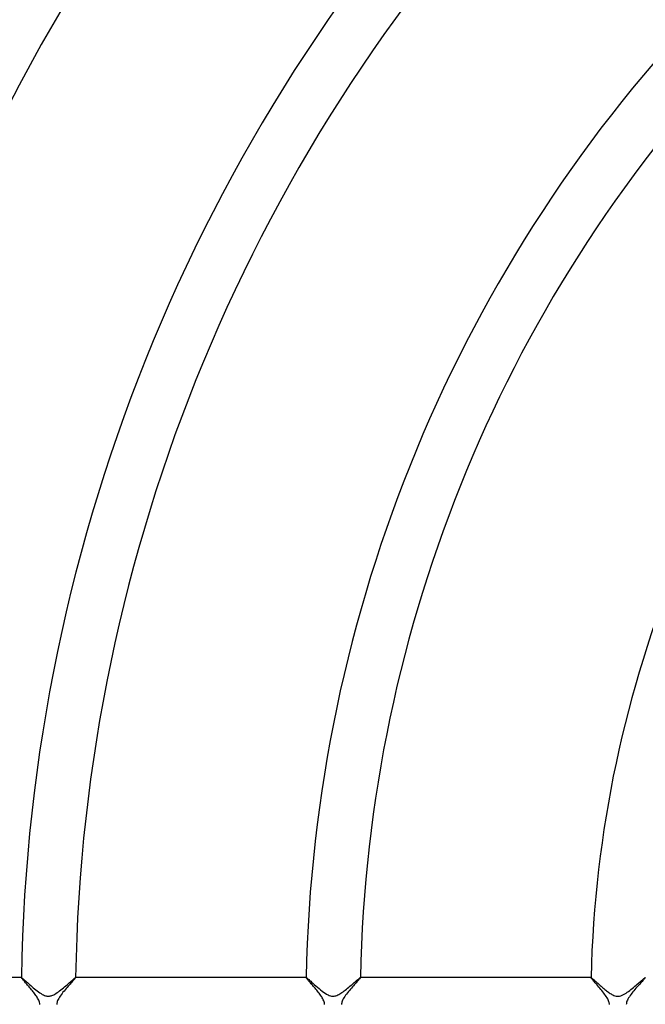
# Model space of a CAD drawing. Header units: millimetres. Extents: x -385 to 385, y -385 to 385.
# Tile 63 of 113: x -128 to -82, y 0 to 73. Entities that reach past the tile are written whole.
import ezdxf

# ---------------------------------------------------------------- set-up
doc = ezdxf.new("R2010")
doc.units = ezdxf.units.MM
doc.layers.add('HIDDEN', color=7, linetype='Continuous')
doc.layers.add('THICK', color=7, linetype='Continuous')

msp = doc.modelspace()

# ---------------------------------------------------------------- linework, layer by layer
at = {"layer": 'HIDDEN'}
for p, q in [((-127.984, 1.999), (-127.983, 2)), ((-127.982, 2), (-127.984, 2)), ((-127.984, 1.998), (-127.984, 1.999)), ((-127.984, 1.999), (-127.984, 1.999)), ((-127.984, 1.997), (-127.984, 1.998)), ((-127.983, 2), (-127.983, 2)), ((-127.983, 2), (-127.982, 2)), ((-127.982, 2), (-127.972, 1.996)), ((-127.972, 1.996), (-127.953, 1.984)), ((-127.953, 1.984), (-127.927, 1.964)), ((-127.927, 1.964), (-127.893, 1.936)), ((-127.893, 1.936), (-127.851, 1.901)), ((-127.851, 1.901), (-127.802, 1.858)), ((-127.802, 1.858), (-127.746, 1.809)), ((-127.746, 1.809), (-127.684, 1.754)), ((-127.684, 1.754), (-127.615, 1.694)), ((-127.615, 1.694), (-127.541, 1.628)), ((-127.541, 1.628), (-127.462, 1.558)), ((-127.462, 1.558), (-127.378, 1.484)), ((-127.378, 1.484), (-127.29, 1.407)), ((-124.705, 1.397), (-124.617, 1.473)), ((-124.617, 1.473), (-124.531, 1.547)), ((-124.531, 1.547), (-124.448, 1.619)), ((-124.448, 1.619), (-124.368, 1.688)), ((-124.368, 1.688), (-124.294, 1.753)), ((-124.294, 1.753), (-124.225, 1.812)), ((-124.225, 1.812), (-124.163, 1.865)), ((-124.163, 1.865), (-124.108, 1.911)), ((-124.108, 1.911), (-124.062, 1.949)), ((-124.062, 1.949), (-124.026, 1.977)), ((-124.026, 1.977), (-124, 1.994)), ((-124, 1.994), (-123.986, 2)), ((-123.984, 2), (-123.986, 2)), ((-123.986, 2), (-123.986, 2)), ((-123.986, 2), (-123.985, 2)), ((-123.985, 2), (-123.985, 1.999)), ((-123.985, 1.999), (-123.984, 1.999)), ((-123.984, 1.999), (-123.984, 1.998)), ((-123.984, 1.998), (-123.984, 1.997)), ((-106.981, 1.999), (-106.98, 2)), ((-106.979, 2), (-106.981, 2)), ((-106.981, 1.998), (-106.981, 1.999)), ((-106.981, 1.999), (-106.981, 1.999)), ((-106.981, 1.997), (-106.981, 1.998)), ((-106.98, 2), (-106.98, 2)), ((-106.98, 2), (-106.979, 2)), ((-106.979, 2), (-106.965, 1.994)), ((-106.965, 1.994), (-106.94, 1.976)), ((-106.94, 1.976), (-106.902, 1.946)), ((-106.902, 1.946), (-106.854, 1.906)), ((-106.854, 1.906), (-106.795, 1.854)), ((-106.795, 1.854), (-106.726, 1.794)), ((-106.726, 1.794), (-106.648, 1.724)), ((-106.648, 1.724), (-106.561, 1.647)), ((-106.561, 1.647), (-106.467, 1.564)), ((-106.467, 1.564), (-106.367, 1.475)), ((-106.367, 1.475), (-106.26, 1.382)), ((-103.668, 1.427), (-103.587, 1.497)), ((-103.587, 1.497), (-103.51, 1.564)), ((-103.51, 1.564), (-103.435, 1.628)), ((-103.435, 1.628), (-103.364, 1.69)), ((-103.364, 1.69), (-103.297, 1.747)), ((-103.297, 1.747), (-103.235, 1.801)), ((-103.235, 1.801), (-103.178, 1.85)), ((-103.178, 1.85), (-103.127, 1.893)), ((-103.127, 1.893), (-103.082, 1.93)), ((-103.082, 1.93), (-103.045, 1.96)), ((-103.045, 1.96), (-103.015, 1.982)), ((-103.015, 1.982), (-102.995, 1.995)), ((-102.995, 1.995), (-102.983, 2)), ((-102.981, 2), (-102.983, 2)), ((-102.983, 2), (-102.982, 2)), ((-102.982, 2), (-102.982, 2)), ((-102.982, 2), (-102.981, 1.999)), ((-102.981, 1.999), (-102.981, 1.999)), ((-102.981, 1.999), (-102.981, 1.998)), ((-102.981, 1.998), (-102.981, 1.997)), ((-85.974, 2), (-85.977, 2)), ((-85.977, 1.998), (-85.976, 1.999)), ((-85.977, 1.997), (-85.977, 1.998)), ((-85.976, 1.999), (-85.976, 2)), ((-85.976, 2), (-85.975, 2)), ((-85.976, 1.999), (-85.976, 1.999)), ((-85.975, 2), (-85.974, 2)), ((-85.974, 2), (-85.967, 1.997)), ((-85.967, 1.997), (-85.954, 1.99)), ((-85.954, 1.99), (-85.937, 1.977)), ((-85.937, 1.977), (-85.915, 1.96)), ((-85.915, 1.96), (-85.888, 1.938)), ((-85.888, 1.938), (-85.857, 1.912)), ((-85.857, 1.912), (-85.821, 1.881)), ((-85.821, 1.881), (-85.782, 1.847)), ((-85.782, 1.847), (-85.74, 1.809)), ((-85.74, 1.809), (-85.694, 1.768)), ((-85.694, 1.768), (-85.644, 1.724)), ((-85.644, 1.724), (-85.592, 1.678)), ((-85.592, 1.678), (-85.537, 1.629)), ((-85.537, 1.629), (-85.48, 1.578)), ((-85.48, 1.578), (-85.42, 1.525)), ((-85.42, 1.525), (-85.358, 1.47)), ((-85.358, 1.47), (-85.294, 1.414)), ((-82.659, 1.434), (-82.569, 1.51)), ((-82.569, 1.51), (-82.484, 1.583)), ((-82.484, 1.583), (-82.403, 1.653)), ((-82.403, 1.653), (-82.327, 1.718)), ((-82.327, 1.718), (-82.257, 1.779)), ((-82.257, 1.779), (-82.193, 1.834)), ((-82.193, 1.834), (-82.136, 1.882)), ((-82.136, 1.882), (-82.086, 1.923)), ((-82.086, 1.923), (-82.045, 1.956)), ((-82.045, 1.956), (-82.013, 1.98)), ((-82.013, 1.98), (-81.99, 1.995)), ((-81.99, 1.995), (-81.978, 2)), ((-81.976, 2), (-81.978, 2)), ((-81.978, 2), (-81.977, 2)), ((-81.977, 2), (-81.977, 2)), ((-81.977, 2), (-81.976, 1.999)), ((-81.976, 1.999), (-81.976, 1.999)), ((-81.976, 1.999), (-81.976, 1.998)), ((-81.976, 1.998), (-81.976, 1.997)), ((-127.29, 1.407), (-127.198, 1.327)), ((-127.198, 1.327), (-127.103, 1.246)), ((-127.103, 1.246), (-127.007, 1.166)), ((-127.007, 1.166), (-126.911, 1.088)), ((-126.911, 1.088), (-126.815, 1.012)), ((-126.815, 1.012), (-126.719, 0.94)), ((-126.719, 0.94), (-126.625, 0.874)), ((-126.625, 0.874), (-126.532, 0.813)), ((-126.532, 0.813), (-126.441, 0.759)), ((-126.441, 0.759), (-126.356, 0.715)), ((-125.674, 0.7), (-125.6, 0.735)), ((-125.6, 0.735), (-125.518, 0.78)), ((-125.518, 0.78), (-125.433, 0.832)), ((-125.433, 0.832), (-125.345, 0.89)), ((-125.345, 0.89), (-125.256, 0.954)), ((-125.256, 0.954), (-125.165, 1.022)), ((-125.165, 1.022), (-125.073, 1.094)), ((-125.073, 1.094), (-124.98, 1.168)), ((-124.98, 1.168), (-124.888, 1.244)), ((-124.888, 1.244), (-124.796, 1.32)), ((-124.796, 1.32), (-124.705, 1.397)), ((-106.26, 1.382), (-106.148, 1.285)), ((-106.148, 1.285), (-106.035, 1.19)), ((-106.035, 1.19), (-105.92, 1.096)), ((-105.92, 1.096), (-105.806, 1.006)), ((-105.806, 1.006), (-105.693, 0.922)), ((-105.693, 0.922), (-105.581, 0.845)), ((-105.581, 0.845), (-105.473, 0.778)), ((-105.473, 0.778), (-105.371, 0.723)), ((-104.645, 0.713), (-104.572, 0.749)), ((-104.572, 0.749), (-104.498, 0.791)), ((-104.498, 0.791), (-104.422, 0.839)), ((-104.422, 0.839), (-104.343, 0.892)), ((-104.343, 0.892), (-104.262, 0.949)), ((-104.262, 0.949), (-104.179, 1.011)), ((-104.179, 1.011), (-104.095, 1.075)), ((-104.095, 1.075), (-104.009, 1.143)), ((-104.009, 1.143), (-103.923, 1.213)), ((-103.923, 1.213), (-103.837, 1.285)), ((-103.837, 1.285), (-103.752, 1.357)), ((-103.752, 1.357), (-103.668, 1.427)), ((-85.294, 1.414), (-85.228, 1.356)), ((-85.228, 1.356), (-85.162, 1.299)), ((-85.162, 1.299), (-85.095, 1.242)), ((-85.095, 1.242), (-85.027, 1.185)), ((-85.027, 1.185), (-84.96, 1.129)), ((-84.96, 1.129), (-84.892, 1.075)), ((-84.892, 1.075), (-84.825, 1.022)), ((-84.825, 1.022), (-84.759, 0.971)), ((-84.759, 0.971), (-84.693, 0.923)), ((-84.693, 0.923), (-84.628, 0.877)), ((-84.628, 0.877), (-84.564, 0.834)), ((-84.564, 0.834), (-84.501, 0.795)), ((-84.501, 0.795), (-84.437, 0.758)), ((-84.437, 0.758), (-84.367, 0.721)), ((-83.684, 0.695), (-83.585, 0.742)), ((-83.585, 0.742), (-83.49, 0.796)), ((-83.49, 0.796), (-83.398, 0.853)), ((-83.398, 0.853), (-83.31, 0.914)), ((-83.31, 0.914), (-83.22, 0.979)), ((-83.22, 0.979), (-83.127, 1.049)), ((-83.127, 1.049), (-83.034, 1.122)), ((-83.034, 1.122), (-82.939, 1.199)), ((-82.939, 1.199), (-82.845, 1.276)), ((-82.845, 1.276), (-82.751, 1.355)), ((-82.751, 1.355), (-82.659, 1.434)), ((-126.356, 0.715), (-126.279, 0.682)), ((-126.279, 0.682), (-126.211, 0.658)), ((-126.211, 0.658), (-126.15, 0.642)), ((-126.15, 0.642), (-126.097, 0.632)), ((-126.097, 0.632), (-126.048, 0.626)), ((-126.048, 0.626), (-125.999, 0.624)), ((-125.999, 0.624), (-125.949, 0.626)), ((-125.949, 0.626), (-125.9, 0.632)), ((-125.9, 0.632), (-125.85, 0.641)), ((-125.85, 0.641), (-125.798, 0.654)), ((-125.798, 0.654), (-125.74, 0.673)), ((-125.74, 0.673), (-125.674, 0.7)), ((-105.371, 0.723), (-105.28, 0.683)), ((-105.28, 0.683), (-105.198, 0.654)), ((-105.198, 0.654), (-105.125, 0.637)), ((-105.125, 0.637), (-105.058, 0.627)), ((-105.058, 0.627), (-104.991, 0.625)), ((-104.991, 0.625), (-104.923, 0.629)), ((-104.923, 0.629), (-104.855, 0.64)), ((-104.855, 0.64), (-104.786, 0.658)), ((-104.786, 0.658), (-104.716, 0.682)), ((-104.716, 0.682), (-104.645, 0.713)), ((-84.367, 0.721), (-84.293, 0.688)), ((-84.293, 0.688), (-84.214, 0.659)), ((-84.214, 0.659), (-84.131, 0.638)), ((-84.131, 0.638), (-84.047, 0.626)), ((-84.047, 0.626), (-83.962, 0.625)), ((-83.962, 0.625), (-83.874, 0.636)), ((-83.874, 0.636), (-83.782, 0.659)), ((-83.782, 0.659), (-83.684, 0.695))]:
    msp.add_line(p, q, dxfattribs=at)
at = {"layer": 'THICK'}
for p, q in [((-127.984, 2), (-144.986, 2)), ((-127.981, 1.989), (-127.984, 1.997)), ((-127.973, 1.974), (-127.981, 1.989)), ((-127.958, 1.953), (-127.973, 1.974)), ((-127.938, 1.927), (-127.958, 1.953)), ((-127.912, 1.895), (-127.938, 1.927)), ((-127.882, 1.859), (-127.912, 1.895)), ((-127.848, 1.818), (-127.882, 1.859)), ((-127.81, 1.773), (-127.848, 1.818)), ((-127.768, 1.725), (-127.81, 1.773)), ((-127.723, 1.673), (-127.768, 1.725)), ((-127.676, 1.618), (-127.723, 1.673)), ((-127.626, 1.561), (-127.676, 1.618)), ((-127.574, 1.501), (-127.626, 1.561)), ((-127.52, 1.438), (-127.574, 1.501)), ((-124.393, 1.517), (-124.462, 1.439)), ((-124.328, 1.59), (-124.393, 1.517)), ((-124.267, 1.658), (-124.328, 1.59)), ((-124.211, 1.722), (-124.267, 1.658)), ((-124.16, 1.779), (-124.211, 1.722)), ((-124.115, 1.831), (-124.16, 1.779)), ((-124.076, 1.876), (-124.115, 1.831)), ((-124.043, 1.915), (-124.076, 1.876)), ((-124.017, 1.946), (-124.043, 1.915)), ((-123.999, 1.971), (-124.017, 1.946)), ((-123.988, 1.988), (-123.999, 1.971)), ((-123.984, 1.997), (-123.988, 1.988)), ((-106.981, 2), (-123.984, 2)), ((-106.978, 1.989), (-106.981, 1.997)), ((-106.969, 1.973), (-106.978, 1.989)), ((-106.954, 1.952), (-106.969, 1.973)), ((-106.933, 1.925), (-106.954, 1.952)), ((-106.907, 1.892), (-106.933, 1.925)), ((-106.876, 1.855), (-106.907, 1.892)), ((-106.84, 1.812), (-106.876, 1.855)), ((-106.801, 1.766), (-106.84, 1.812)), ((-106.758, 1.716), (-106.801, 1.766)), ((-106.712, 1.662), (-106.758, 1.716)), ((-106.662, 1.605), (-106.712, 1.662)), ((-106.611, 1.545), (-106.662, 1.605)), ((-106.557, 1.483), (-106.611, 1.545)), ((-106.501, 1.418), (-106.557, 1.483)), ((-103.433, 1.47), (-103.501, 1.393)), ((-103.368, 1.543), (-103.433, 1.47)), ((-103.307, 1.612), (-103.368, 1.543)), ((-103.249, 1.676), (-103.307, 1.612)), ((-103.196, 1.736), (-103.249, 1.676)), ((-103.148, 1.79), (-103.196, 1.736)), ((-103.105, 1.839), (-103.148, 1.79)), ((-103.068, 1.882), (-103.105, 1.839)), ((-103.037, 1.918), (-103.068, 1.882)), ((-103.013, 1.948), (-103.037, 1.918)), ((-102.995, 1.972), (-103.013, 1.948)), ((-102.984, 1.988), (-102.995, 1.972)), ((-102.981, 1.997), (-102.984, 1.988)), ((-85.977, 2), (-102.981, 2)), ((-85.973, 1.986), (-85.977, 1.997)), ((-85.959, 1.966), (-85.973, 1.986)), ((-85.938, 1.937), (-85.959, 1.966)), ((-85.909, 1.9), (-85.938, 1.937)), ((-85.872, 1.855), (-85.909, 1.9)), ((-85.829, 1.803), (-85.872, 1.855)), ((-85.78, 1.745), (-85.829, 1.803)), ((-85.725, 1.681), (-85.78, 1.745)), ((-85.666, 1.612), (-85.725, 1.681)), ((-85.603, 1.539), (-85.666, 1.612)), ((-85.536, 1.461), (-85.603, 1.539)), ((-85.467, 1.38), (-85.536, 1.461)), ((-82.386, 1.52), (-82.452, 1.446)), ((-82.323, 1.59), (-82.386, 1.52)), ((-82.264, 1.656), (-82.323, 1.59)), ((-82.209, 1.717), (-82.264, 1.656)), ((-82.158, 1.774), (-82.209, 1.717)), ((-82.112, 1.826), (-82.158, 1.774)), ((-82.072, 1.872), (-82.112, 1.826)), ((-82.039, 1.911), (-82.072, 1.872)), ((-82.012, 1.944), (-82.039, 1.911)), ((-81.992, 1.969), (-82.012, 1.944)), ((-81.98, 1.987), (-81.992, 1.969)), ((-81.976, 1.997), (-81.98, 1.987)), ((-127.465, 1.374), (-127.52, 1.438)), ((-127.408, 1.308), (-127.465, 1.374)), ((-127.351, 1.24), (-127.408, 1.308)), ((-127.293, 1.171), (-127.351, 1.24)), ((-127.234, 1.1), (-127.293, 1.171)), ((-127.175, 1.029), (-127.234, 1.1)), ((-127.118, 0.958), (-127.175, 1.029)), ((-127.063, 0.888), (-127.118, 0.958)), ((-127.01, 0.818), (-127.063, 0.888)), ((-126.959, 0.75), (-127.01, 0.818)), ((-126.91, 0.682), (-126.959, 0.75)), ((-125.054, 0.727), (-125.118, 0.637)), ((-124.986, 0.818), (-125.054, 0.727)), ((-124.914, 0.91), (-124.986, 0.818)), ((-124.839, 1.001), (-124.914, 0.91)), ((-124.763, 1.093), (-124.839, 1.001)), ((-124.686, 1.183), (-124.763, 1.093)), ((-124.609, 1.272), (-124.686, 1.183)), ((-124.534, 1.357), (-124.609, 1.272)), ((-124.462, 1.439), (-124.534, 1.357)), ((-106.444, 1.351), (-106.501, 1.418)), ((-106.385, 1.282), (-106.444, 1.351)), ((-106.325, 1.211), (-106.385, 1.282)), ((-106.265, 1.139), (-106.325, 1.211)), ((-106.204, 1.065), (-106.265, 1.139)), ((-106.145, 0.992), (-106.204, 1.065)), ((-106.086, 0.918), (-106.145, 0.992)), ((-106.03, 0.846), (-106.086, 0.918)), ((-105.976, 0.774), (-106.03, 0.846)), ((-105.924, 0.703), (-105.976, 0.774)), ((-104.014, 0.78), (-104.081, 0.69)), ((-103.944, 0.871), (-104.014, 0.78)), ((-103.871, 0.962), (-103.944, 0.871)), ((-103.795, 1.053), (-103.871, 0.962)), ((-103.72, 1.142), (-103.795, 1.053)), ((-103.645, 1.229), (-103.72, 1.142)), ((-103.572, 1.313), (-103.645, 1.229)), ((-103.501, 1.393), (-103.572, 1.313)), ((-85.396, 1.297), (-85.467, 1.38)), ((-85.324, 1.212), (-85.396, 1.297)), ((-85.252, 1.125), (-85.324, 1.212)), ((-85.18, 1.037), (-85.252, 1.125)), ((-85.109, 0.948), (-85.18, 1.037)), ((-85.039, 0.859), (-85.109, 0.948)), ((-84.972, 0.77), (-85.039, 0.859)), ((-84.909, 0.682), (-84.972, 0.77)), ((-83.026, 0.763), (-83.092, 0.674)), ((-82.957, 0.853), (-83.026, 0.763)), ((-82.885, 0.943), (-82.957, 0.853)), ((-82.811, 1.032), (-82.885, 0.943)), ((-82.737, 1.12), (-82.811, 1.032)), ((-82.663, 1.206), (-82.737, 1.12)), ((-82.591, 1.289), (-82.663, 1.206)), ((-82.52, 1.369), (-82.591, 1.289)), ((-82.452, 1.446), (-82.52, 1.369)), ((-126.865, 0.617), (-126.91, 0.682)), ((-126.823, 0.552), (-126.865, 0.617)), ((-126.784, 0.488), (-126.823, 0.552)), ((-126.744, 0.417), (-126.784, 0.488)), ((-126.707, 0.341), (-126.744, 0.417)), ((-126.673, 0.26), (-126.707, 0.341)), ((-126.647, 0.174), (-126.673, 0.26)), ((-126.63, 0.086), (-126.647, 0.174)), ((-126.625, 0), (-126.63, 0.086)), ((-125.373, 0.054), (-125.375, 0)), ((-125.367, 0.109), (-125.373, 0.054)), ((-125.354, 0.167), (-125.367, 0.109)), ((-125.336, 0.231), (-125.354, 0.167)), ((-125.309, 0.302), (-125.336, 0.231)), ((-125.274, 0.378), (-125.309, 0.302)), ((-125.229, 0.462), (-125.274, 0.378)), ((-125.177, 0.549), (-125.229, 0.462)), ((-125.118, 0.637), (-125.177, 0.549)), ((-105.876, 0.634), (-105.924, 0.703)), ((-105.831, 0.566), (-105.876, 0.634)), ((-105.791, 0.5), (-105.831, 0.566)), ((-105.752, 0.432), (-105.791, 0.5)), ((-105.717, 0.363), (-105.752, 0.432)), ((-105.686, 0.291), (-105.717, 0.363)), ((-105.66, 0.219), (-105.686, 0.291)), ((-105.641, 0.146), (-105.66, 0.219)), ((-105.629, 0.073), (-105.641, 0.146)), ((-105.625, 0), (-105.629, 0.073)), ((-104.373, 0.061), (-104.375, 0)), ((-104.364, 0.124), (-104.373, 0.061)), ((-104.348, 0.191), (-104.364, 0.124)), ((-104.324, 0.263), (-104.348, 0.191)), ((-104.292, 0.342), (-104.324, 0.263)), ((-104.25, 0.425), (-104.292, 0.342)), ((-104.2, 0.512), (-104.25, 0.425)), ((-104.143, 0.6), (-104.2, 0.512)), ((-104.081, 0.69), (-104.143, 0.6)), ((-84.85, 0.595), (-84.909, 0.682)), ((-84.796, 0.51), (-84.85, 0.595)), ((-84.749, 0.426), (-84.796, 0.51)), ((-84.71, 0.347), (-84.749, 0.426)), ((-84.68, 0.277), (-84.71, 0.347)), ((-84.658, 0.214), (-84.68, 0.277)), ((-84.643, 0.157), (-84.658, 0.214)), ((-84.633, 0.105), (-84.643, 0.157)), ((-84.627, 0.052), (-84.633, 0.105)), ((-84.625, 0), (-84.627, 0.052)), ((-83.373, 0.059), (-83.375, 0)), ((-83.364, 0.12), (-83.373, 0.059)), ((-83.35, 0.186), (-83.364, 0.12)), ((-83.327, 0.256), (-83.35, 0.186)), ((-83.296, 0.332), (-83.327, 0.256)), ((-83.255, 0.414), (-83.296, 0.332)), ((-83.207, 0.499), (-83.255, 0.414)), ((-83.152, 0.586), (-83.207, 0.499)), ((-83.092, 0.674), (-83.152, 0.586))]:
    msp.add_line(p, q, dxfattribs=at)
for radius, start, end in [(170, 135.67325, 179.32674), (166, 135.68947, 179.31052), (149, 135.76814, 179.23186), (145, 135.78934, 179.21066), (128, 135.89419, 179.10586), (124, 135.92301, 179.07698), (107, 136.06968, 178.93031), (103, 136.11122, 178.88877), (86, 136.3309, 178.6691)]:
    msp.add_arc((0, 0), radius, start, end, dxfattribs=at)

doc.saveas('drawing.dxf')
